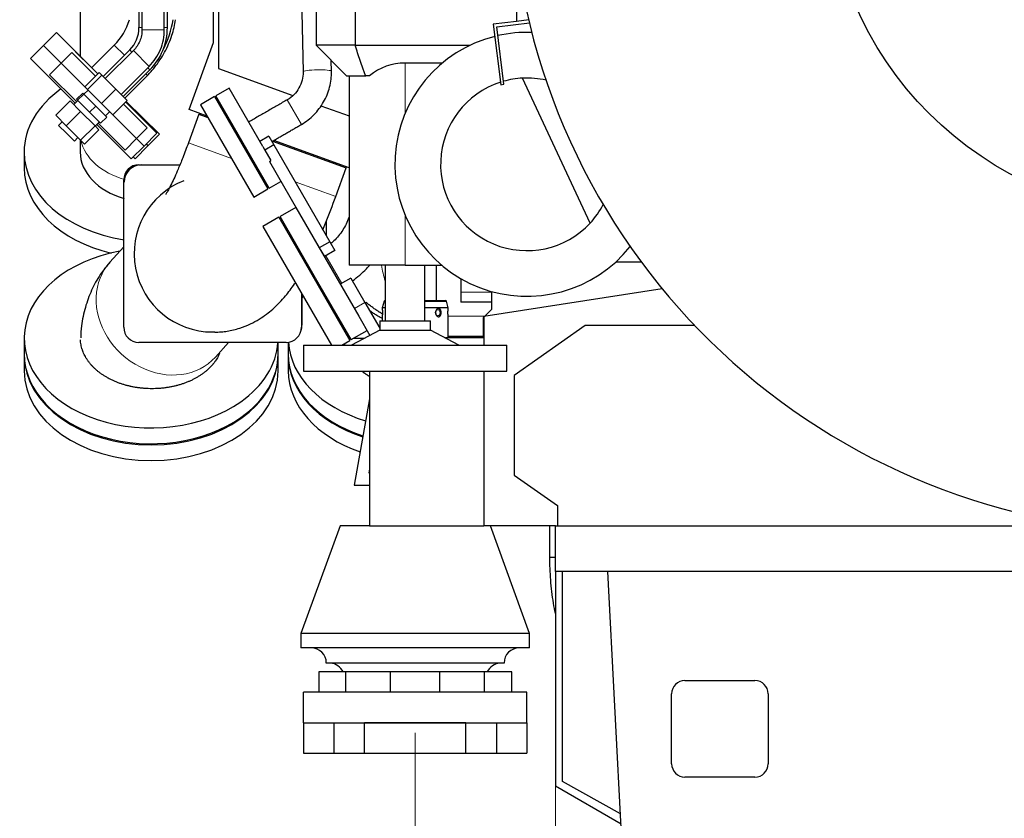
# Model space of a CAD drawing. Header units: inches. Extents: x 0 to 23760, y -13 to 16800.
# Tile 162 of 256: x 10543 to 11512, y 5254 to 6040. Entities that reach past the tile are written whole.
import ezdxf

# ---------------------------------------------------------------- set-up
doc = ezdxf.new("R2010")
doc.units = ezdxf.units.IN
doc.layers.add('1', color=7, linetype='Continuous', true_color=0xffffff)
doc.layers.add('254', color=7, linetype='Continuous', true_color=0xffffff)
doc.styles.add('latin_extended', font='simplex.shx')
doc.dimstyles.get("Standard").update_dxf_attribs({"dimtxt": 0.18, "dimasz": 0.18, "dimexe": 0.18, "dimexo": 0.0625, "dimgap": 0.09, "dimtad": 0, "dimtih": 1, "dimtoh": 1, "dimdec": 4, "dimzin": 0, "dimdsep": 46, "dimtxsty": 'Standard', "dimcen": 0.09, "dimadec": 0, "dimazin": 0, "dimtfac": 1, "dimtdec": 4, "dimtofl": 0, "dimtmove": 0, "dimatfit": 3, "dimfxl": 1, "dimtolj": 1, "dimtzin": 0, "dimarcsym": 0})

# ---------------------------------------------------------------- blocks, each defined once
blk = doc.blocks.new('_U3')
at = {"layer": '254', "color": 3, "linetype": 'Continuous', "lineweight": 13, "transparency": 16777216}
for p, q in [((10932.49, 5337.69), (10932.49, 4184.04)), ((12432.49, 5337.69), (12432.49, 4184.04)), ((11072.49, 4224.04), (12292.49, 4224.04))]:
    blk.add_line(p, q, dxfattribs=at)
at = {"layer": '254', "color": 3, "transparency": 16777216}
for points in [[(11072.49, 4247.38), (11072.49, 4200.71), (10932.49, 4224.04)], [(12292.49, 4200.71), (12292.49, 4247.38), (12432.49, 4224.04)]]:
    blk.add_solid(points, dxfattribs=at)
at = {"layer": 'Defpoints', "color": 0, "transparency": 16777216}
for p in [(10932.49, 5377.69), (12432.49, 5377.69), (12432.49, 4224.04)]:
    blk.add_point(p, dxfattribs=at)
at = {"layer": '254', "color": 2, "lineweight": 13, "transparency": 16777216, "insert": (11449.15, 4434.04), "char_height": 140, "attachment_point": 1, "style": 'latin_extended'}
blk.add_mtext('\\A1;1500', dxfattribs=at)
blk = doc.blocks.new('_U4')
at = {"layer": '254', "color": 3, "linetype": 'Continuous', "lineweight": 13, "transparency": 16777216}
for p, q in [((11070.5, 5501.69), (11070.5, 4504.04)), ((12294.5, 5479.19), (12294.5, 4504.04)), ((11210.5, 4544.04), (12154.5, 4544.04))]:
    blk.add_line(p, q, dxfattribs=at)
at = {"layer": '254', "color": 3, "transparency": 16777216}
for points in [[(11210.5, 4567.38), (11210.5, 4520.71), (11070.5, 4544.04)], [(12154.5, 4520.71), (12154.5, 4567.38), (12294.5, 4544.04)]]:
    blk.add_solid(points, dxfattribs=at)
at = {"layer": 'Defpoints', "color": 0, "transparency": 16777216}
for p in [(11070.5, 5541.69), (12294.5, 5519.19), (12294.5, 4544.04)]:
    blk.add_point(p, dxfattribs=at)
at = {"layer": '254', "color": 2, "lineweight": 13, "transparency": 16777216, "insert": (11445.83, 4754.04), "char_height": 140, "attachment_point": 1, "style": 'latin_extended'}
blk.add_mtext('\\A1;1224', dxfattribs=at)

msp = doc.modelspace()

# ---------------------------------------------------------------- linework, layer by layer
at = {"layer": '1', "color": 2, "linetype": 'Continuous', "lineweight": 25}
for p, q in [((10733.999, 6017.791), (10733.999, 6240.056)), ((10739.003, 6230.444), (10739.003, 5992.103)), ((11031.286, 6112.58), (11032.226, 6038.518)), ((10819.84, 6095.616), (10822.078, 5988.718)), ((10834.973, 6075.717), (10834.973, 6014.991)), ((10873.483, 6075.717), (10873.483, 6014.991)), ((10660.531, 6059.691), (10660.531, 6032.359)), ((10663.499, 6059.693), (10663.499, 6030.26)), ((10685.499, 6030.26), (10685.499, 6059.693)), ((10688.531, 6032.359), (10688.531, 6059.691)), ((11044.279, 6039.998), (11032.226, 6038.518)), ((11032.226, 6038.518), (11009.409, 6035.716)), ((11009.409, 6035.716), (11016.721, 5976.164)), ((11012.752, 6033.104), (11044.983, 6037.062)), ((11019.699, 5976.529), (11012.752, 6033.104)), ((10579.233, 6027.417), (10566.506, 6014.689)), ((10619.915, 5986.735), (10579.233, 6027.417)), ((10566.506, 6014.689), (10553.778, 6001.961)), ((10583.883, 5997.311), (10566.506, 6014.689)), ((10566.506, 6014.689), (10583.879, 5997.315)), ((10636.2, 6015.087), (10613.882, 5992.768)), ((10651.452, 6010.439), (10625.243, 5984.231)), ((10709.909, 5951.605), (10733.999, 6017.791)), ((10873.483, 6014.991), (10834.973, 6014.991)), ((10834.973, 6014.991), (10864.973, 5984.991)), ((10873.483, 6014.991), (10986.456, 6014.991)), ((10553.778, 6001.961), (10597.689, 5958.049)), ((10594.486, 6007.921), (10583.88, 5997.314)), ((10617.791, 5984.616), (10594.486, 6007.921)), ((10597.972, 6008.678), (10614.01, 5992.895)), ((10655.005, 6009.754), (10627.362, 5982.112)), ((10583.88, 5997.314), (10572.566, 5986.001)), ((10607.188, 5974.006), (10583.88, 5997.314)), ((10607.185, 5974.01), (10583.88, 5997.314)), ((10642.919, 5966.555), (10670.561, 5994.197)), ((10739.003, 5992.103), (10812.057, 5965.514)), ((10850.072, 5989.304), (10849.845, 6000.12)), ((10959.192, 5997.491), (10922.499, 5997.491)), ((10599.108, 5959.458), (10572.566, 5986.001)), ((10621.326, 5988.148), (10607.183, 5974.006)), ((10623.891, 5985.583), (10609.748, 5971.441)), ((10623.891, 5985.583), (10621.326, 5988.148)), ((10637.706, 5971.768), (10623.891, 5985.583)), ((10645.042, 5964.432), (10671.251, 5990.64)), ((10646.704, 5962.77), (10668.87, 5985.292)), ((10864.973, 5984.991), (10883.743, 5984.991)), ((10867.499, 5984.991), (10867.499, 5798.391)), ((10887.588, 5984.991), (10883.743, 5984.991)), ((11104.74, 5839.804), (11038.162, 5982.581)), ((10609.748, 5971.441), (10607.183, 5974.006)), ((10637.706, 5971.768), (10623.563, 5957.626)), ((10648.956, 5960.518), (10637.706, 5971.768)), ((10749.239, 5972.658), (10736.249, 5965.158)), ((10782.331, 5915.34), (10749.239, 5972.658)), ((11016.721, 5976.164), (11019.699, 5976.529)), ((10605.161, 5967.878), (10599.151, 5961.868)), ((10599.151, 5961.868), (10600.17, 5960.849)), ((10606.18, 5966.859), (10600.17, 5960.849)), ((10605.161, 5967.878), (10606.18, 5966.859)), ((10606.18, 5966.859), (10617.969, 5955.07)), ((10610.419, 5970.771), (10606.343, 5966.696)), ((10623.563, 5957.626), (10609.748, 5971.441)), ((10734.949, 5964.408), (10721.093, 5956.408)), ((10734.949, 5964.408), (10787.449, 5873.475)), ((10788.749, 5874.225), (10736.249, 5965.158)), ((10592.678, 5960.209), (10578.535, 5946.067)), ((10592.678, 5960.209), (10603.07, 5949.817)), ((10600.333, 5960.686), (10596.267, 5956.62)), ((10600.17, 5960.849), (10611.959, 5949.06)), ((10617.969, 5955.07), (10611.959, 5949.06)), ((10617.969, 5955.07), (10628.739, 5944.301)), ((10634.814, 5946.376), (10623.563, 5957.626)), ((10648.956, 5960.518), (10634.814, 5946.376)), ((10657.86, 5944.548), (10645.421, 5956.986)), ((10678.228, 5928.422), (10647.543, 5959.108)), ((10647.943, 5959.499), (10680.602, 5927.357)), ((10721.093, 5956.408), (10773.593, 5865.475)), ((10839.583, 5955.495), (10867.497, 5945.335)), ((10578.535, 5946.067), (10588.928, 5935.675)), ((10603.07, 5949.817), (10588.928, 5935.675)), ((10603.07, 5949.817), (10617.266, 5935.621)), ((10611.959, 5949.06), (10622.728, 5938.29)), ((10628.739, 5944.301), (10622.728, 5938.29)), ((10627.557, 5945.483), (10631.632, 5949.558)), ((10658.126, 5923.068), (10634.814, 5946.38)), ((10647.253, 5933.941), (10634.814, 5946.38)), ((10668.733, 5933.675), (10657.86, 5944.548)), ((10719.455, 5947.044), (10709.195, 5918.853)), ((10727.579, 5945.174), (10709.909, 5951.605)), ((10719.455, 5947.044), (10728.373, 5943.798)), ((10584.953, 5939.649), (10581.418, 5936.114)), ((10581.418, 5936.114), (10589.196, 5928.335)), ((10588.928, 5935.675), (10603.124, 5921.479)), ((10617.266, 5935.621), (10603.124, 5921.479)), ((10617.266, 5935.621), (10621.07, 5931.817)), ((10617.48, 5935.407), (10621.546, 5939.472)), ((10618.903, 5936.835), (10638.275, 5917.463)), ((10646.812, 5911.754), (10620.319, 5938.248)), ((10658.126, 5923.068), (10647.253, 5933.941)), ((10658.126, 5923.068), (10668.733, 5933.675)), ((10753.163, 5935.862), (10750.972, 5936.659)), ((10751.766, 5935.284), (10753.961, 5934.485)), ((10589.196, 5928.335), (10596.974, 5920.557)), ((10596.974, 5920.557), (10600.51, 5924.093)), ((10621.07, 5931.817), (10606.928, 5917.675)), ((10646.812, 5911.754), (10658.126, 5923.068)), ((10665.501, 5915.694), (10658.125, 5923.069)), ((10658.128, 5923.067), (10665.501, 5915.694)), ((10665.501, 5915.694), (10678.228, 5928.422)), ((10669.379, 5915.953), (10680.602, 5927.357)), ((10788.452, 5925.438), (10779.489, 5920.263)), ((10788.452, 5925.438), (10793.452, 5916.778)), ((10602.648, 5921.955), (10602.648, 5909.797)), ((10603.124, 5921.479), (10606.928, 5917.675)), ((10638.275, 5917.463), (10652.773, 5902.966)), ((10652.773, 5902.966), (10665.501, 5915.694)), ((10656.754, 5903.124), (10669.379, 5915.953)), ((10667.556, 5917.747), (10669.379, 5915.953)), ((10667.556, 5917.747), (10669.379, 5915.953)), ((10782.331, 5915.34), (10784.489, 5911.603)), ((10793.452, 5916.778), (10784.489, 5911.603)), ((10792.166, 5920.58), (10864.591, 5894.219)), ((10867.497, 5894.248), (10793.24, 5921.275)), ((10793.452, 5916.778), (10848.452, 5821.515)), ((10547.498, 5909.796), (10547.498, 5894.24)), ((10654.827, 5905.02), (10656.753, 5903.124)), ((10784.489, 5911.603), (10790.332, 5901.483)), ((10660.499, 5897.291), (10700.865, 5897.291)), ((10788.903, 5900.658), (10790.332, 5901.483)), ((10788.903, 5900.658), (10838.06, 5815.515)), ((10854.331, 5866.028), (10864.591, 5894.219)), ((10645.499, 5737.291), (10645.499, 5882.291)), ((10788.749, 5874.225), (10800.31, 5880.9)), ((10773.593, 5865.475), (10787.449, 5873.475)), ((10815.065, 5855.303), (10799.477, 5846.303)), ((10815.065, 5855.303), (10876.951, 5748.113)), ((10798.177, 5845.553), (10782.589, 5836.553)), ((10798.177, 5845.553), (10868.177, 5724.309)), ((10834.477, 5785.681), (10799.477, 5846.303)), ((10782.589, 5836.553), (10850.033, 5719.737)), ((10845.049, 5827.41), (10845.049, 5841.905)), ((10645.499, 5816.372), (10631.898, 5801.24)), ((10848.452, 5821.515), (10838.06, 5815.515)), ((10848.452, 5821.515), (10853.452, 5812.855)), ((10838.06, 5815.515), (10843.06, 5806.855)), ((10839.583, 5812.878), (10839.565, 5812.868)), ((10853.452, 5812.855), (10843.06, 5806.855)), ((10922.499, 5798.391), (10867.499, 5798.391)), ((10902.999, 5798.391), (10902.999, 5743.678)), ((10922.499, 5798.391), (10958.597, 5798.391)), ((10941.999, 5743.678), (10941.999, 5798.391)), ((10953.488, 5763.692), (10953.488, 5798.391)), ((11130.185, 5801.717), (11154.999, 5801.717)), ((10869.477, 5725.059), (10834.477, 5785.681)), ((10869.136, 5785.649), (10858.744, 5779.649)), ((10869.136, 5785.649), (10883.049, 5761.551)), ((10977.498, 5785.108), (10977.498, 5768.149)), ((10977.499, 5785.108), (10977.499, 5771.682)), ((10820.499, 5770.893), (10820.499, 5737.291)), ((10821.003, 5770.018), (10821.003, 5739.291)), ((10977.498, 5768.149), (10977.498, 5761.953)), ((10977.499, 5771.682), (10977.499, 5761.953)), ((11175.653, 5775.225), (10999.998, 5747.826)), ((11007.499, 5772.497), (11007.499, 5754.715)), ((10845.049, 5764.371), (10845.049, 5767.371)), ((10883.049, 5761.551), (10897.612, 5736.327)), ((10901.805, 5763.008), (10899.988, 5756.227)), ((10902.488, 5763.691), (10901.805, 5763.008)), ((10901.805, 5763.008), (10902.998, 5763.008)), ((10902.488, 5763.691), (10902.999, 5763.691)), ((10941.996, 5763.691), (10962.488, 5763.691)), ((10942.001, 5763.008), (10963.171, 5763.008)), ((10963.171, 5763.008), (10962.488, 5763.691)), ((10964.988, 5756.227), (10963.171, 5763.008)), ((11007.499, 5761.953), (10977.499, 5761.953)), ((10902.998, 5756.227), (10899.988, 5756.227)), ((10899.988, 5756.227), (10899.988, 5755.742)), ((10964.988, 5756.227), (10941.999, 5756.227)), ((10964.988, 5755.745), (10964.988, 5756.227)), ((11007.499, 5754.715), (11000.743, 5747.943)), ((10876.951, 5748.113), (10887.831, 5729.269)), ((10897.612, 5743.678), (10947.653, 5743.678)), ((10897.612, 5743.678), (10897.612, 5734.437)), ((10900.012, 5747.806), (10899.988, 5747.591)), ((10899.988, 5747.598), (10899.988, 5743.678)), ((10947.653, 5734.437), (10947.653, 5743.678)), ((10964.988, 5747.591), (10964.965, 5747.806)), ((10964.988, 5726.692), (10964.988, 5747.641)), ((10999.999, 5747.196), (10999.503, 5746.7)), ((10999.503, 5746.7), (10999.503, 5726.691)), ((10999.998, 5747.826), (10999.998, 5719.734)), ((11099.682, 5738.965), (11029.998, 5689.691)), ((11207.76, 5738.965), (11099.682, 5738.965)), ((10869.477, 5725.059), (10885.065, 5734.059)), ((10897.612, 5734.437), (10869.789, 5719.736)), ((10897.612, 5734.437), (10947.653, 5734.437)), ((10975.477, 5719.736), (10947.653, 5734.437)), ((10547.548, 5726.419), (10547.548, 5710.863)), ((10805.499, 5722.291), (10660.499, 5722.291)), ((10735.796, 5707.852), (10748.774, 5722.292)), ((10797.548, 5710.863), (10797.548, 5722.291)), ((10807.553, 5722.433), (10807.553, 5710.863)), ((10822.587, 5719.736), (11022.678, 5719.736)), ((10822.587, 5719.736), (10822.587, 5693.883)), ((10860.256, 5719.736), (10868.177, 5724.309)), ((10868.767, 5726.291), (10867.033, 5726.291)), ((10868.823, 5726.191), (10867.091, 5726.191)), ((10882.007, 5726.191), (10871.438, 5726.191)), ((10882.197, 5726.291), (10871.612, 5726.291)), ((10999.503, 5726.691), (10962.312, 5726.691)), ((10964.99, 5728.291), (10999.502, 5728.291)), ((11022.678, 5693.883), (11022.678, 5719.736)), ((10547.548, 5709.802), (10547.548, 5694.246)), ((10797.548, 5710.863), (10797.548, 5710.871)), ((10797.548, 5694.246), (10797.548, 5709.802)), ((10807.553, 5709.802), (10807.553, 5694.246)), ((10822.587, 5693.883), (11022.678, 5693.883)), ((10887.503, 5693.883), (10887.503, 5541.691)), ((10999.998, 5693.88), (10999.998, 5541.691)), ((11029.998, 5689.691), (11029.998, 5591.691)), ((10887.503, 5666.809), (10872.494, 5581.691)), ((10887.503, 5597.705), (10886.795, 5593.691)), ((10886.795, 5593.691), (10887.504, 5593.691)), ((11029.998, 5591.691), (11072.498, 5561.639)), ((10872.494, 5581.691), (10887.503, 5581.691)), ((11072.498, 5561.639), (11072.498, 5541.691)), ((10858.488, 5541.691), (10819.988, 5435.691)), ((10887.507, 5541.691), (10858.488, 5541.691)), ((10887.503, 5541.691), (11000.002, 5541.691)), ((11070.509, 5541.691), (10999.998, 5541.691)), ((11044.988, 5435.691), (11006.488, 5541.691)), ((11070.499, 5541.691), (11072.507, 5541.691)), ((11070.499, 5496.691), (11070.499, 5541.691)), ((11072.498, 5541.691), (11593.971, 5541.691)), ((11070.499, 5496.691), (11070.499, 5285.391)), ((11820.485, 5496.691), (11070.499, 5496.691)), ((11077.499, 5289.691), (11077.499, 5496.689)), ((11137.077, 5211.691), (11122.141, 5496.691)), ((11044.988, 5435.691), (10819.988, 5435.691)), ((10819.988, 5435.691), (10819.988, 5421.459)), ((11044.988, 5421.459), (11044.988, 5435.691)), ((11044.988, 5421.459), (10819.988, 5421.459)), ((11019.988, 5406.459), (10844.988, 5406.459)), ((10864.306, 5397.691), (10837.488, 5397.691)), ((10837.488, 5397.691), (10837.488, 5377.691)), ((10908.171, 5397.691), (10864.306, 5397.691)), ((10864.306, 5377.691), (10864.306, 5397.691)), ((10956.805, 5397.691), (10908.171, 5397.691)), ((10908.171, 5377.691), (10908.171, 5397.691)), ((11000.67, 5397.691), (10956.805, 5397.691)), ((10956.805, 5377.691), (10956.805, 5397.691)), ((11027.488, 5397.691), (11000.67, 5397.691)), ((11000.67, 5377.691), (11000.67, 5397.691)), ((11027.488, 5377.691), (11027.488, 5397.691)), ((11197.999, 5389.191), (11266.999, 5389.191)), ((10822.488, 5347.691), (10822.488, 5377.691)), ((11042.488, 5377.691), (10822.488, 5377.691)), ((11042.488, 5347.691), (11042.488, 5377.691)), ((11184.999, 5307.191), (11184.999, 5376.191)), ((11279.999, 5376.191), (11279.999, 5307.191)), ((10822.488, 5347.691), (10852.488, 5347.691)), ((10822.488, 5347.691), (10822.488, 5317.691)), ((10852.488, 5347.691), (10882.488, 5347.691)), ((10852.488, 5347.691), (10852.488, 5317.691)), ((10882.488, 5347.691), (10982.488, 5347.691)), ((10882.488, 5317.691), (10882.488, 5347.691)), ((10982.487, 5347.691), (10882.49, 5347.691)), ((10982.488, 5347.691), (11012.488, 5347.691)), ((10982.488, 5317.691), (10982.488, 5347.691)), ((11012.488, 5347.691), (11042.488, 5347.691)), ((11012.488, 5347.691), (11012.488, 5317.691)), ((11042.488, 5347.691), (11042.488, 5317.691)), ((10822.488, 5317.691), (10852.488, 5317.691)), ((10852.488, 5317.691), (10882.488, 5317.691)), ((10882.488, 5317.691), (10982.488, 5317.691)), ((10982.488, 5317.691), (11012.488, 5317.691)), ((11012.488, 5317.691), (11042.488, 5317.691)), ((11266.999, 5294.191), (11197.999, 5294.191)), ((11070.499, 5285.391), (11135.171, 5248.052)), ((11134.653, 5257.939), (11077.499, 5289.691))]:
    msp.add_line(p, q, dxfattribs=at)
at = {"layer": '1', "color": 110, "linetype": 'Continuous', "lineweight": 13}
for p, q in [((10663.498, 6032.359), (10660.531, 6032.359)), ((10685.499, 6030.26), (10663.499, 6030.26)), ((10688.531, 6032.359), (10685.498, 6032.359)), ((10646.151, 6005.136), (10636.2, 6015.087)), ((10653.57, 6008.32), (10651.452, 6010.439)), ((10670.561, 5994.197), (10655.005, 6009.754)), ((10671.251, 5990.64), (10669.127, 5992.764)), ((10922.499, 5997.491), (10922.499, 5947.691)), ((10667.31, 5986.827), (10668.87, 5985.292)), ((10820.457, 5936.988), (10806.457, 5961.237)), ((10709.195, 5918.853), (10751.712, 5903.378)), ((10775.104, 5894.864), (10777.298, 5894.066)), ((10814.352, 5880.579), (10854.331, 5866.028)), ((10922.499, 5847.691), (10922.499, 5798.391)), ((10844.422, 5807.642), (10860.123, 5780.446)), ((10631.899, 5801.242), (10631.898, 5801.24)), ((11007.499, 5771.682), (10977.499, 5771.682)), ((10872.657, 5755.551), (10883.049, 5761.551)), ((11001.09, 5748.291), (10964.917, 5748.291))]:
    msp.add_line(p, q, dxfattribs=at)
at = {"layer": '1', "color": 2, "linetype": 'Continuous', "lineweight": 25}
msp.add_circle((11682.499, 6191.691), 345, dxfattribs=at)
for centre, radius, start, end in [((11682.499, 6191.691), 656, 180, 77.72625), ((10594.481, 6056.806), 59, 315.000015, 343.643218), ((10594.481, 6056.806), 101, 333.203218, 350.531031), ((10629.531, 6032.359), 31, 315, 0), ((10629.531, 6032.359), 59, 315, 0), ((11042.499, 5897.691), 130, 104.085, 321.485625), ((11042.499, 5897.691), 130, 87.8625, 102.751875), ((10922.499, 5942.491), 55, 90, 129.400569), ((11042.499, 5897.691), 85, 92.924204, 105.812373), ((11042.499, 5897.691), 85, 77.148807, 92.924204), ((11042.499, 5897.691), 85, 107.864871, 317.075796), ((10660.499, 5882.291), 15, 90, 180), ((10663.003, 5880.291), 17, 90, 180), ((10860.049, 5886.291), 15, 118.065938, 123.115781), ((10732.999, 5809.791), 77.225, 111.571875, 270), ((11042.499, 5897.691), 85, 317.075796, 332.197422), ((10804.003, 5739.291), 17, 340.977656, 0), ((10660.499, 5737.291), 15, 180, 270), ((10805.499, 5737.291), 15, 270, 0), ((10829.988, 5406.459), 15, 0, 90), ((11034.988, 5406.459), 15, 90, 180), ((10847.823, 5391.504), 15, 24.359101, 85.546788), ((11017.153, 5391.504), 15, 94.453212, 155.640899), ((11197.999, 5376.191), 13, 90, 180), ((11266.999, 5376.191), 13, 0, 90), ((11197.999, 5307.191), 13, 180, 270), ((11266.999, 5307.191), 13, 270, 0)]:
    msp.add_arc(centre, radius, start, end, dxfattribs=at)
at = {"layer": '1', "color": 110, "linetype": 'Continuous', "lineweight": 13}
for centre, major_axis, ratio, start_param, end_param in [((10836.075, 5989.011), (-13.997, -0.293), 0.1315834, 3.1426664, 6.2811175), ((10672.498, 5928.582), (-69.85, 0), 0.7071068, 0.1507964, 1.1847731), ((10683.847, 5754.546), (-51.949, 46.694), 0.8534516, 0, 0.6164885), ((10952.139, 5813.791), (0, 75), 0.7198558, 1.777555, 1.9978064), ((10683.847, 5754.546), (-51.949, 46.694), 0.8534516, 0.6164885, 3.1416417)]:
    msp.add_ellipse(centre, major_axis=major_axis, ratio=ratio, start_param=start_param, end_param=end_param, dxfattribs=at)
at = {"layer": '1', "color": 2, "linetype": 'Continuous', "lineweight": 25}
for centre, major_axis, start_param, end_param in [((10672.498, 5909.796), (-125, 0), 5.502205, 5.8904862), ((10672.498, 5909.796), (-125, 0), 5.8904862, 6.2831853), ((10672.498, 5909.796), (-125, 0), 0, 1.3572662), ((10672.498, 5909.796), (-69.85, 0), 0, 1.1818279), ((10672.498, 5894.24), (-125, 0), 0, 1.2513356), ((10672.548, 5726.419), (125, 0), 1.8208475, 5.4977871), ((10932.553, 5726.419), (125, 0), 2.4510313, 2.4656594), ((10932.553, 5726.419), (125, 0), 2.6525841, 2.6733972), ((10672.548, 5726.419), (125, 0), 5.4977871, 6.2365523), ((10932.553, 5726.419), (125, 0), 3.1837096, 4.3105596), ((10672.548, 5710.863), (125, 0), 3.1415927, 5.4977871), ((10672.548, 5709.802), (125, 0), 3.1416908, 6.2830871), ((10672.548, 5710.863), (125, 0), 5.4977871, 6.2831853), ((10932.553, 5710.863), (125, 0), 3.1415927, 4.2877831), ((10932.553, 5709.802), (125, 0), 3.1416908, 4.2864087), ((10672.548, 5694.246), (125, 0), 3.1416908, 6.2830871), ((10932.553, 5694.246), (125, 0), 3.1416908, 4.2634358)]:
    msp.add_ellipse(centre, major_axis=major_axis, ratio=0.7071068, start_param=start_param, end_param=end_param, dxfattribs=at)
msp.add_ellipse((10954.762, 5751.691), major_axis=(0, 3.1), ratio=0.7071068, dxfattribs=at)
for points, knots in [([(10602.648, 6076.367), (10602.648, 6062.504), (10602.648, 6038.016), (10602.648, 6014.139), (10602.648, 6003.782)], [0, 0, 0, 0, 0.5539121, 1, 1, 1, 1]), ([(10668.87, 5985.292), (10671.361, 5987.825), (10677.679, 5994.955), (10686.304, 6008.029), (10693.127, 6023.973), (10695.782, 6034.984), (10696.613, 6040.163)], [0, 0, 0, 0, 0.1699182, 0.4587433, 0.7478194, 1, 1, 1, 1]), ([(10663.499, 6030.26), (10663.519, 6028.302), (10663.178, 6024.532), (10661.542, 6019.058), (10658.829, 6014.029), (10656.404, 6011.124), (10655.005, 6009.754)], [0, 0, 0, 0, 0.2539657, 0.5000299, 0.7460157, 1, 1, 1, 1]), ([(10670.561, 5994.197), (10672.926, 5996.57), (10677.151, 6001.702), (10681.987, 6010.589), (10684.85, 6020.294), (10685.493, 6026.91), (10685.499, 6030.26)], [0, 0, 0, 0, 0.2477724, 0.5000161, 0.752217, 1, 1, 1, 1]), ([(10883.743, 5984.991), (10883.263, 5986.232), (10882.791, 5987.475), (10881.861, 5989.962), (10881.404, 5991.207), (10880.054, 5994.945), (10879.181, 5997.442), (10877.481, 6002.444), (10876.654, 6004.949), (10875.04, 6009.965), (10874.253, 6012.477), (10873.483, 6014.991)], [0, 0, 0, 0, 0.125, 0.125, 0.25, 0.25, 0.5, 0.5, 0.75, 0.75, 1, 1, 1, 1]), ([(10822.078, 5988.715), (10822.144, 5985.887), (10821.554, 5980.465), (10818.376, 5972.731), (10813.345, 5966.007), (10808.95, 5962.666), (10806.457, 5961.237)], [0, 0, 0, 0, 0.2512821, 0.4995717, 0.7480168, 1, 1, 1, 1]), ([(10820.457, 5936.988), (10825.07, 5939.716), (10833.317, 5946.111), (10843.009, 5958.827), (10848.913, 5973.657), (10850.126, 5983.975), (10850.072, 5989.306)], [0, 0, 0, 0, 0.2489312, 0.4997734, 0.7506959, 1, 1, 1, 1]), ([(10709.195, 5918.853), (10707.375, 5913.82), (10704.036, 5904.964), (10698.319, 5890.874), (10693.367, 5879.938), (10689.314, 5872.157), (10687.404, 5868.861), (10686.903, 5868.037), (10686.931, 5867.981), (10686.939, 5867.98)], [0, 0, 0, 0, 0.1918863, 0.348875, 0.5774954, 0.7041742, 0.8205462, 0.9794564, 1, 1, 1, 1]), ([(10841.55, 5833.336), (10842.462, 5835.496), (10846.863, 5846.092), (10851.069, 5857.01), (10854.331, 5866.028)], [0, 0, 0, 0, 0.2061228, 1, 1, 1, 1]), ([(10867.643, 5846.625), (10867.494, 5846.164), (10865.868, 5841.347), (10861.59, 5832.605), (10854.856, 5824.435), (10850.522, 5820.531), (10849.559, 5819.718)], [0, 0, 0, 0, 0.044235, 0.4643991, 0.8843224, 1, 1, 1, 1]), ([(10632.049, 5801.135), (10628.534, 5797.334), (10621.653, 5788.71), (10613.431, 5773.711), (10607.29, 5756.753), (10603.916, 5740.979), (10603.254, 5730.841), (10603.199, 5726.828)], [0, 0, 0, 0, 0.1873662, 0.4045646, 0.625038, 0.8529851, 1, 1, 1, 1]), ([(10825.175, 5798.803), (10825.308, 5799.048), (10825.587, 5799.563), (10825.864, 5800.078), (10826.009, 5800.348)], [0, 0, 0, 0, 0.4750508, 1, 1, 1, 1]), ([(10870.691, 5782.96), (10870.738, 5782.994), (10875.644, 5786.553), (10881.373, 5791.548), (10886.446, 5797.079), (10887.425, 5798.195)], [0, 0, 0, 0, 0.0075946, 0.8035765, 1, 1, 1, 1]), ([(10732.999, 5732.566), (10733.025, 5732.561), (10733.141, 5732.571), (10733.253, 5732.589), (10733.378, 5732.61), (10733.444, 5732.618), (10733.477, 5732.621), (10733.501, 5732.622), (10733.526, 5732.624), (10733.56, 5732.625), (10733.629, 5732.627), (10734.024, 5732.62), (10734.378, 5732.583), (10735.262, 5732.553), (10736.522, 5732.533), (10738.614, 5732.552), (10742.267, 5732.735), (10749.265, 5733.551), (10758.962, 5735.826), (10770.124, 5740.264), (10781.413, 5746.451), (10793.633, 5755.748), (10804.194, 5766.894), (10811.111, 5776.071), (10814.256, 5780.709), (10814.551, 5781.149)], [0, 0, 0, 0, 0.0155255, 0.0229459, 0.0245358, 0.0250005, 0.0251885, 0.0253645, 0.025541, 0.0257274, 0.0261533, 0.0272793, 0.0388284, 0.0466189, 0.0590432, 0.0811086, 0.1186333, 0.1793418, 0.2994988, 0.3952855, 0.4831993, 0.6416415, 0.8340492, 0.9843955, 1, 1, 1, 1]), ([(10899.989, 5750.496), (10899.609, 5750.719), (10899.23, 5750.945), (10898.285, 5751.516), (10897.72, 5751.865), (10897.018, 5752.308), (10896.878, 5752.397), (10896.597, 5752.575), (10896.457, 5752.665), (10896.038, 5752.935), (10895.76, 5753.115), (10894.377, 5754.022), (10893.294, 5754.76), (10891.703, 5755.879), (10891.178, 5756.254), (10890.14, 5757.007), (10889.626, 5757.385), (10888.61, 5758.142), (10888.107, 5758.521), (10887.361, 5759.09), (10887.114, 5759.28), (10886.745, 5759.564), (10886.623, 5759.659), (10886.379, 5759.848), (10886.258, 5759.942), (10885.656, 5760.411), (10885.183, 5760.782), (10884.436, 5761.373), (10884.155, 5761.596), (10883.879, 5761.817)], [0, 0, 0, 0, 0.064786, 0.064786, 0.1620623, 0.1620623, 0.1863813, 0.1863813, 0.2107004, 0.2107004, 0.2593385, 0.2593385, 0.4538911, 0.4538911, 0.5511673, 0.5511673, 0.6484436, 0.6484436, 0.7457198, 0.7457198, 0.794358, 0.794358, 0.818677, 0.818677, 0.8429961, 0.8429961, 0.9402724, 0.9402724, 1, 1, 1, 1]), ([(10887.312, 5753.997), (10887.525, 5753.835), (10887.74, 5753.673), (10888.089, 5753.413), (10888.222, 5753.315), (10888.423, 5753.168), (10888.49, 5753.119), (10888.624, 5753.021), (10889.229, 5752.583), (10889.839, 5752.154), (10890.934, 5751.408), (10891.486, 5751.042), (10892.599, 5750.326), (10893.16, 5749.976), (10894.292, 5749.29), (10894.863, 5748.955), (10896.013, 5748.299), (10896.592, 5747.979), (10898.068, 5747.19), (10898.97, 5746.731), (10899.882, 5746.289)], [0, 0, 0, 0, 0.054883, 0.054883, 0.0885122, 0.0885122, 0.1053269, 0.1053269, 0.1221415, 0.2566586, 0.2566586, 0.3911757, 0.3911757, 0.5256928, 0.5256928, 0.6602098, 0.6602098, 0.7947269, 0.7947269, 1, 1, 1, 1]), ([(10899.988, 5755.791), (10899.988, 5755.791), (10899.989, 5755.782), (10899.993, 5755.75), (10899.997, 5755.713), (10899.998, 5755.699), (10900.002, 5755.667), (10900.004, 5755.649), (10900.01, 5755.592), (10900.019, 5755.503), (10900.031, 5755.388), (10900.039, 5755.309), (10900.041, 5755.293), (10900.044, 5755.26), (10900.046, 5755.243), (10900.051, 5755.19), (10900.054, 5755.154), (10900.065, 5755.042), (10900.072, 5754.963), (10900.087, 5754.794), (10900.094, 5754.704), (10900.106, 5754.563), (10900.109, 5754.514), (10900.115, 5754.44), (10900.117, 5754.415), (10900.121, 5754.364), (10900.13, 5754.237), (10900.139, 5754.104), (10900.153, 5753.886), (10900.16, 5753.773), (10900.169, 5753.6), (10900.174, 5753.512), (10900.178, 5753.422), (10900.181, 5753.362), (10900.182, 5753.331), (10900.189, 5753.179), (10900.194, 5753.056), (10900.202, 5752.806), (10900.21, 5752.554), (10900.214, 5752.297), (10900.217, 5752.102), (10900.218, 5752.037), (10900.219, 5751.906), (10900.219, 5751.84), (10900.219, 5751.644), (10900.219, 5751.383), (10900.215, 5751.126), (10900.21, 5750.869), (10900.207, 5750.741), (10900.202, 5750.582), (10900.201, 5750.551), (10900.199, 5750.487), (10900.196, 5750.393), (10900.193, 5750.3), (10900.185, 5750.116), (10900.174, 5749.876), (10900.162, 5749.646), (10900.152, 5749.478), (10900.147, 5749.395), (10900.141, 5749.313), (10900.138, 5749.259), (10900.136, 5749.232), (10900.127, 5749.099), (10900.112, 5748.895), (10900.097, 5748.709), (10900.082, 5748.531), (10900.074, 5748.447), (10900.064, 5748.328), (10900.06, 5748.29), (10900.055, 5748.234), (10900.053, 5748.216), (10900.049, 5748.18), (10900.041, 5748.092), (10900.033, 5748.014), (10900.022, 5747.901), (10900.016, 5747.85), (10900.012, 5747.806)], [0, 0, 0, 0, 0.0270683, 0.0618159, 0.0618159, 0.0791897, 0.0791897, 0.0965635, 0.0965635, 0.131311, 0.1660586, 0.1660586, 0.1747455, 0.1747455, 0.1834324, 0.1834324, 0.2008061, 0.2008061, 0.2355537, 0.2355537, 0.2703013, 0.2703013, 0.287675, 0.287675, 0.2963619, 0.2963619, 0.3050488, 0.3397964, 0.3397964, 0.3745439, 0.3745439, 0.3919177, 0.4006046, 0.4006046, 0.4092915, 0.4092915, 0.4440391, 0.4440391, 0.4787866, 0.5135342, 0.5135342, 0.530908, 0.530908, 0.5482817, 0.5482817, 0.5830293, 0.6177769, 0.6177769, 0.6525244, 0.6525244, 0.6612113, 0.6612113, 0.6698982, 0.687272, 0.687272, 0.7220195, 0.7567671, 0.7567671, 0.7741409, 0.7828278, 0.7828278, 0.7915146, 0.7915146, 0.8262622, 0.8610098, 0.8610098, 0.8957573, 0.8957573, 0.9131311, 0.9131311, 0.921818, 0.921818, 0.9305049, 0.9652524, 0.9652524, 1, 1, 1, 1]), ([(10953.76, 5748.423), (10953.682, 5748.505), (10953.608, 5748.592), (10953.466, 5748.774), (10953.33, 5748.965), (10953.208, 5749.173), (10953.136, 5749.308), (10953.122, 5749.336), (10953.094, 5749.391), (10953.053, 5749.473), (10953.014, 5749.558), (10952.941, 5749.728), (10952.85, 5749.961), (10952.777, 5750.204), (10952.728, 5750.39), (10952.713, 5750.452), (10952.685, 5750.579), (10952.672, 5750.642), (10952.636, 5750.833), (10952.599, 5751.089), (10952.57, 5751.477), (10952.569, 5751.738), (10952.574, 5751.902), (10952.575, 5751.935), (10952.579, 5752.001), (10952.585, 5752.099), (10952.593, 5752.196), (10952.613, 5752.39), (10952.65, 5752.645), (10952.704, 5752.896), (10952.751, 5753.082), (10952.776, 5753.174), (10952.804, 5753.266), (10952.824, 5753.327), (10952.834, 5753.357), (10952.884, 5753.508), (10952.974, 5753.742), (10953.078, 5753.964), (10953.19, 5754.178), (10953.25, 5754.283), (10953.346, 5754.434), (10953.379, 5754.483), (10953.447, 5754.581), (10953.482, 5754.628), (10953.588, 5754.766), (10953.734, 5754.941), (10953.892, 5755.095), (10954.054, 5755.238), (10954.138, 5755.305), (10954.246, 5755.381), (10954.268, 5755.396), (10954.312, 5755.425), (10954.378, 5755.467), (10954.444, 5755.506), (10954.578, 5755.578), (10954.668, 5755.619), (10954.85, 5755.69), (10954.942, 5755.718), (10955.058, 5755.745), (10955.081, 5755.751), (10955.128, 5755.76), (10955.151, 5755.764), (10955.222, 5755.775), (10955.268, 5755.781), (10955.408, 5755.793), (10955.592, 5755.794), (10955.773, 5755.768), (10955.907, 5755.738), (10955.952, 5755.726), (10956.018, 5755.706), (10956.041, 5755.698), (10956.085, 5755.683), (10956.194, 5755.643), (10956.3, 5755.592), (10956.464, 5755.499), (10956.544, 5755.446), (10956.661, 5755.357), (10956.7, 5755.326), (10956.775, 5755.26), (10956.813, 5755.226), (10956.922, 5755.119), (10956.992, 5755.043), (10957.125, 5754.88), (10957.188, 5754.794), (10957.279, 5754.658), (10957.309, 5754.611), (10957.366, 5754.515), (10957.394, 5754.466), (10957.476, 5754.315), (10957.526, 5754.211), (10957.621, 5753.997), (10957.708, 5753.776), (10957.781, 5753.543), (10957.822, 5753.393), (10957.831, 5753.363), (10957.846, 5753.302), (10957.854, 5753.271), (10957.876, 5753.18), (10957.89, 5753.118), (10957.929, 5752.932), (10957.974, 5752.682), (10958.004, 5752.427), (10958.021, 5752.233), (10958.028, 5752.136), (10958.033, 5752.038), (10958.036, 5751.972), (10958.037, 5751.94), (10958.042, 5751.775), (10958.043, 5751.514), (10958.022, 5751.126), (10957.994, 5750.87), (10957.967, 5750.679), (10957.957, 5750.615), (10957.941, 5750.52), (10957.935, 5750.489), (10957.923, 5750.426), (10957.893, 5750.269), (10957.828, 5749.995), (10957.757, 5749.762), (10957.678, 5749.534), (10957.635, 5749.422), (10957.577, 5749.287), (10957.565, 5749.26), (10957.541, 5749.206), (10957.529, 5749.18), (10957.491, 5749.101), (10957.465, 5749.049), (10957.385, 5748.898), (10957.273, 5748.706), (10957.147, 5748.532), (10957.049, 5748.408), (10956.998, 5748.348), (10956.946, 5748.291), (10956.91, 5748.253), (10956.892, 5748.235), (10956.801, 5748.144), (10956.652, 5748.011), (10956.493, 5747.902), (10956.33, 5747.806), (10956.246, 5747.764), (10956.138, 5747.72), (10956.116, 5747.711), (10956.073, 5747.695), (10956.051, 5747.687), (10955.984, 5747.666), (10955.94, 5747.653), (10955.806, 5747.621), (10955.625, 5747.591), (10955.441, 5747.589), (10955.302, 5747.598), (10955.256, 5747.603), (10955.186, 5747.613), (10955.162, 5747.617), (10955.115, 5747.625), (10955.092, 5747.63), (10954.975, 5747.655), (10954.883, 5747.682), (10954.7, 5747.749), (10954.61, 5747.789), (10954.475, 5747.859), (10954.431, 5747.884), (10954.342, 5747.938), (10954.298, 5747.966), (10954.168, 5748.056), (10954.083, 5748.121), (10953.959, 5748.228), (10953.918, 5748.265), (10953.838, 5748.342), (10953.799, 5748.381), (10953.76, 5748.423)], [0, 0, 0, 0, 0.015625, 0.015625, 0.03125, 0.046875, 0.046875, 0.0507813, 0.0507813, 0.0546875, 0.0625, 0.0625, 0.078125, 0.09375, 0.09375, 0.1015625, 0.1015625, 0.109375, 0.109375, 0.125, 0.140625, 0.15625, 0.15625, 0.1601563, 0.1601563, 0.1640625, 0.171875, 0.171875, 0.1875, 0.203125, 0.203125, 0.2109375, 0.2148438, 0.2148438, 0.21875, 0.21875, 0.234375, 0.25, 0.25, 0.265625, 0.265625, 0.2734375, 0.2734375, 0.28125, 0.28125, 0.296875, 0.3125, 0.3125, 0.328125, 0.328125, 0.3320313, 0.3320313, 0.3359375, 0.34375, 0.34375, 0.359375, 0.359375, 0.375, 0.375, 0.3789063, 0.3789063, 0.3828125, 0.3828125, 0.390625, 0.390625, 0.40625, 0.421875, 0.421875, 0.4296875, 0.4296875, 0.4335937, 0.4335937, 0.4375, 0.453125, 0.453125, 0.46875, 0.46875, 0.4765625, 0.4765625, 0.484375, 0.484375, 0.5, 0.5, 0.515625, 0.515625, 0.5234375, 0.5234375, 0.53125, 0.53125, 0.546875, 0.546875, 0.5625, 0.578125, 0.578125, 0.5820312, 0.5820312, 0.5859375, 0.5859375, 0.59375, 0.59375, 0.609375, 0.625, 0.625, 0.6328125, 0.6367188, 0.6367188, 0.640625, 0.640625, 0.65625, 0.671875, 0.6875, 0.6875, 0.6953125, 0.6953125, 0.6992188, 0.6992188, 0.703125, 0.71875, 0.734375, 0.734375, 0.75, 0.75, 0.7539063, 0.7539063, 0.7578125, 0.7578125, 0.765625, 0.765625, 0.78125, 0.796875, 0.796875, 0.8046875, 0.8085938, 0.8085938, 0.8125, 0.8125, 0.828125, 0.84375, 0.84375, 0.859375, 0.859375, 0.8632813, 0.8632813, 0.8671875, 0.8671875, 0.875, 0.875, 0.890625, 0.90625, 0.90625, 0.9140625, 0.9140625, 0.9179688, 0.9179688, 0.921875, 0.921875, 0.9375, 0.9375, 0.953125, 0.953125, 0.9609375, 0.9609375, 0.96875, 0.96875, 0.984375, 0.984375, 0.9921875, 0.9921875, 1, 1, 1, 1]), ([(10964.965, 5747.806), (10964.96, 5747.85), (10964.955, 5747.901), (10964.943, 5748.013), (10964.931, 5748.138), (10964.917, 5748.286), (10964.908, 5748.385), (10964.906, 5748.405), (10964.902, 5748.447), (10964.897, 5748.509), (10964.891, 5748.574), (10964.88, 5748.708), (10964.865, 5748.894), (10964.85, 5749.098), (10964.841, 5749.23), (10964.839, 5749.257), (10964.835, 5749.311), (10964.833, 5749.339), (10964.828, 5749.421), (10964.825, 5749.477), (10964.815, 5749.646), (10964.802, 5749.876), (10964.791, 5750.116), (10964.784, 5750.3), (10964.78, 5750.393), (10964.777, 5750.488), (10964.775, 5750.551), (10964.774, 5750.583), (10964.769, 5750.742), (10964.766, 5750.869), (10964.761, 5751.126), (10964.758, 5751.384), (10964.757, 5751.644), (10964.757, 5751.808), (10964.757, 5751.841), (10964.758, 5751.906), (10964.758, 5751.939), (10964.759, 5752.038), (10964.759, 5752.103), (10964.762, 5752.298), (10964.767, 5752.555), (10964.774, 5752.806), (10964.783, 5753.055), (10964.787, 5753.178), (10964.794, 5753.33), (10964.796, 5753.361), (10964.798, 5753.421), (10964.803, 5753.511), (10964.807, 5753.599), (10964.817, 5753.772), (10964.83, 5753.997), (10964.844, 5754.208), (10964.855, 5754.362), (10964.861, 5754.437), (10964.867, 5754.511), (10964.871, 5754.559), (10964.872, 5754.583), (10964.882, 5754.702), (10964.897, 5754.881), (10964.911, 5755.04), (10964.925, 5755.188), (10964.932, 5755.257), (10964.94, 5755.337), (10964.942, 5755.352), (10964.945, 5755.383), (10964.946, 5755.398), (10964.951, 5755.441), (10964.953, 5755.468), (10964.961, 5755.545), (10964.971, 5755.635), (10964.978, 5755.698), (10964.982, 5755.736), (10964.983, 5755.747), (10964.985, 5755.76), (10964.985, 5755.764), (10964.986, 5755.772), (10964.986, 5755.775), (10964.988, 5755.787), (10964.988, 5755.791), (10964.988, 5755.791)], [0, 0, 0, 0, 0.034727, 0.034727, 0.0694541, 0.1041811, 0.1041811, 0.1128629, 0.1128629, 0.1215447, 0.1389082, 0.1389082, 0.1736352, 0.2083623, 0.2083623, 0.217044, 0.217044, 0.2257258, 0.2257258, 0.2430893, 0.2430893, 0.2778164, 0.3125434, 0.3125434, 0.3299069, 0.3385887, 0.3385887, 0.3472705, 0.3472705, 0.3819975, 0.3819975, 0.4167245, 0.4514516, 0.4514516, 0.4601334, 0.4601334, 0.4688151, 0.4688151, 0.4861786, 0.4861786, 0.5209057, 0.5556327, 0.5556327, 0.5903598, 0.5903598, 0.5990415, 0.5990415, 0.6077233, 0.6250868, 0.6250868, 0.6598139, 0.6945409, 0.6945409, 0.7119044, 0.7205862, 0.7205862, 0.729268, 0.729268, 0.763995, 0.798722, 0.798722, 0.8334491, 0.8334491, 0.8421309, 0.8421309, 0.8508126, 0.8508126, 0.8681761, 0.8681761, 0.9029032, 0.9376302, 0.9376302, 0.9549937, 0.9549937, 0.9636755, 0.9636755, 0.9723573, 0.9723573, 1, 1, 1, 1]), ([(10739.867, 5711.34), (10739.763, 5711.098), (10739.314, 5710.087), (10738.445, 5708.328), (10737.161, 5706.088), (10736.2, 5704.623), (10735.186, 5703.173), (10734.652, 5702.455), (10733.812, 5701.389), (10733.525, 5701.036), (10733.157, 5700.597), (10733.084, 5700.509), (10732.935, 5700.334), (10732.86, 5700.246), (10732.635, 5699.984), (10731.877, 5699.116), (10730.451, 5697.591), (10728.42, 5695.637), (10726.259, 5693.763), (10723.969, 5691.967), (10721.551, 5690.25), (10719.851, 5689.158), (10718.544, 5688.36), (10718.102, 5688.097), (10717.208, 5687.578), (10716.758, 5687.324), (10715.395, 5686.573), (10713.548, 5685.607), (10710.694, 5684.264), (10707.755, 5683.026), (10704.733, 5681.891), (10701.627, 5680.86), (10699.499, 5680.243), (10698.152, 5679.879), (10697.881, 5679.807), (10697.339, 5679.666), (10697.067, 5679.597), (10696.251, 5679.393), (10695.706, 5679.262), (10694.066, 5678.884), (10691.868, 5678.42), (10688.542, 5677.84), (10685.184, 5677.377), (10681.796, 5677.029), (10678.377, 5676.798), (10676.077, 5676.722), (10674.777, 5676.701), (10674.632, 5676.699), (10674.344, 5676.696), (10673.911, 5676.692), (10672.902, 5676.689), (10672.039, 5676.698), (10670.317, 5676.731), (10668.03, 5676.814), (10664.623, 5677.055), (10661.241, 5677.412), (10657.883, 5677.885), (10655.661, 5678.277), (10654, 5678.601), (10653.171, 5678.771), (10652.207, 5678.982), (10651.795, 5679.075), (10651.52, 5679.138), (10651.383, 5679.169), (10650.148, 5679.457), (10647.979, 5680.004), (10644.805, 5680.931), (10641.709, 5681.962), (10638.69, 5683.097), (10635.748, 5684.335), (10633.839, 5685.231), (10632.427, 5685.929), (10631.726, 5686.285), (10630.916, 5686.711), (10630.572, 5686.897), (10630.342, 5687.021), (10630.228, 5687.083), (10629.2, 5687.646), (10628.308, 5688.16), (10626.566, 5689.216), (10624.865, 5690.298), (10622.436, 5692.002), (10620.129, 5693.787), (10617.943, 5695.651), (10616.569, 5696.948), (10615.569, 5697.941), (10615.077, 5698.442), (10614.597, 5698.952), (10614.359, 5699.208), (10614.28, 5699.293), (10614.123, 5699.465), (10613.419, 5700.237), (10612.749, 5701.02), (10611.609, 5702.427), (10610.521, 5703.85), (10609.043, 5706.032), (10607.718, 5708.261), (10606.546, 5710.537), (10605.868, 5712.086), (10605.399, 5713.26), (10605.25, 5713.653), (10605.071, 5714.147), (10605.035, 5714.246), (10604.965, 5714.445), (10604.931, 5714.544), (10604.828, 5714.842), (10604.762, 5715.04), (10604.439, 5716.035), (10603.978, 5717.632), (10603.457, 5720.043), (10603.221, 5721.662), (10603.042, 5723.285), (10602.981, 5724.1), (10602.948, 5724.917)], [0, 0, 0, 0, 0.0054439, 0.0228922, 0.0403406, 0.0577889, 0.0577889, 0.0752373, 0.0752373, 0.0839615, 0.0839615, 0.0861425, 0.0861425, 0.0883236, 0.0883236, 0.0926857, 0.110134, 0.1275824, 0.1450307, 0.1624791, 0.1799274, 0.1973758, 0.1973758, 0.2060999, 0.2060999, 0.2148241, 0.2148241, 0.2322725, 0.2497208, 0.2671692, 0.2846175, 0.3020659, 0.3195142, 0.3195142, 0.3238763, 0.3238763, 0.3282384, 0.3282384, 0.3369626, 0.3369626, 0.3544109, 0.3718593, 0.3893076, 0.406756, 0.4242044, 0.4416527, 0.4416527, 0.4438338, 0.4438338, 0.4460148, 0.4503769, 0.4591011, 0.4591011, 0.4765494, 0.4939978, 0.5114461, 0.5288945, 0.5463428, 0.5463428, 0.555067, 0.5594291, 0.5616101, 0.5616101, 0.5637912, 0.5637912, 0.5812395, 0.5986879, 0.6161362, 0.6335846, 0.6510329, 0.6684813, 0.6684813, 0.6772055, 0.6815676, 0.6837486, 0.6837486, 0.6859296, 0.6859296, 0.703378, 0.703378, 0.7208264, 0.7382747, 0.7557231, 0.7731714, 0.7906198, 0.7906198, 0.7993439, 0.803706, 0.803706, 0.8058871, 0.8058871, 0.8080681, 0.8255165, 0.8255165, 0.8429648, 0.8604132, 0.8778615, 0.8953099, 0.9127582, 0.9127582, 0.9214824, 0.9214824, 0.9236635, 0.9236635, 0.9258445, 0.9258445, 0.9302066, 0.9302066, 0.9476549, 0.9651033, 0.9825516, 0.9825516, 1, 1, 1, 1]), ([(11064.765, 5541.693), (11064.765, 5539.652), (11064.765, 5529.361), (11064.765, 5519.071), (11064.765, 5510.821)], [0, 0, 0, 0, 0.1983195, 1, 1, 1, 1]), ([(11064.765, 5510.821), (11064.745, 5503.307), (11065.32, 5488.136), (11067.487, 5469.594), (11069.519, 5458.629), (11070.22, 5455.252)], [0, 0, 0, 0, 0.4021319, 0.8150065, 1, 1, 1, 1])]:
    msp.add_open_spline(points, degree=3, knots=knots, dxfattribs=at)
for points in [[(10806.457, 5961.237), (10768.261, 5939.184)], [(10791.453, 5920.242), (10820.457, 5936.988)], [(10755.499, 5931.815), (10754.2, 5931.065)], [(10768.199, 5906.817), (10769.498, 5907.567)]]:
    msp.add_open_spline(points, degree=1, dxfattribs=at)
for points, weights, degree in [([(10863.351, 5719.708), (10863.189, 5720.542), (10863.067, 5721.38)], [0.753493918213, 0.752618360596, 0.751962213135], 2), ([(10887.027, 5688.96), (10883.445, 5691.136), (10880.31, 5693.634)], [0.90811806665, 0.880774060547, 0.858158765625], 2), ([(11064.765, 5510.821), (11064.766, 5510.821), (11065.65, 5510.821), (11067.517, 5510.821), (11070.252, 5510.821)], [1.00469214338, 1.00024400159, 0.996259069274, 0.994494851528, 0.994848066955], 4)]:
    msp.add_rational_spline(points, weights, degree=degree, dxfattribs=at)

# ---------------------------------------------------------------- dimensions: what is measured, and where the dimension line sits
at = {"layer": '254', "color": 2, "linetype": 'Continuous', "lineweight": 13}
for base, p1, p2, picture, middle in [((12294.499, 4544.045), (11070.499, 5541.691), (12294.499, 5519.191), '_U4', (11682.499, 4544.045)), ((12432.488, 4224.045), (10932.488, 5377.691), (12432.488, 5377.691), '_U3', (11682.488, 4224.045))]:
    dim = msp.add_linear_dim(base=base, p1=p1, p2=p2, dimstyle='Standard', override={"dimscale": 40, "dimtxt": 3.5, "dimasz": 3.5, "dimexe": 1, "dimexo": 1, "dimgap": 1.75, "dimtad": 1, "dimtih": 1, "dimtoh": 0, "dimdec": 2, "dimlfac": 1, "dimzin": 8, "dimdsep": 46, "dimlunit": 2, "dimtxsty": 'latin_extended', "dimsah": 1, "dimse1": 0, "dimse2": 0, "dimsd1": 0, "dimsd2": 0, "dimclrd": 3, "dimclre": 3, "dimclrt": 2, "dimtol": 0, "dimtm": -0.1, "dimtfac": 0.714286, "dimtdec": 3, "dimtofl": 1, "dimtmove": 0, "dimtzin": 8, "dimlwd": 13, "dimlwe": 13}, dxfattribs=at)
    dim.commit()
    dim.dimension.update_dxf_attribs({"geometry": picture, "text_midpoint": middle, "dimtype": 160})

doc.saveas('drawing.dxf')
